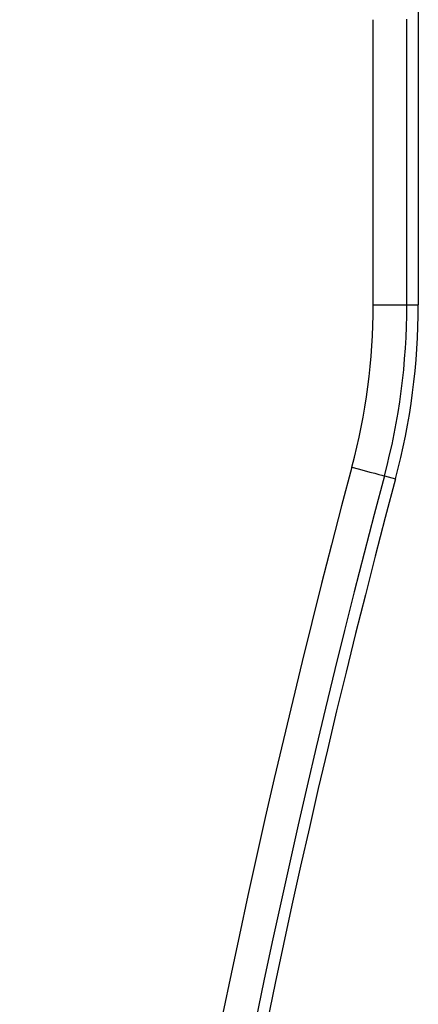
# Model space of a CAD drawing. Header units: inches. Extents: x -115 to 727, y 98 to 694.
# Tile 32 of 37: x 301 to 318, y 551 to 593. Entities that reach past the tile are written whole.
import ezdxf

# ---------------------------------------------------------------- set-up
doc = ezdxf.new("R2010")
doc.units = ezdxf.units.IN
doc.header["$MEASUREMENT"] = 0
doc.layers.add('Capa 1', color=7, linetype='Continuous')

# ---------------------------------------------------------------- blocks, each defined once
blk = doc.blocks.new('block 122')
at = {"layer": 'Capa 1', "color": 250, "lineweight": 25}
blk.add_lwpolyline([(317.506, 593.097), (317.506, 580.602)], dxfattribs=at)
blk = doc.blocks.new('block 123')
at = {"layer": 'Capa 1', "color": 250, "lineweight": 25}
blk.add_open_spline([(316.545, 573.286), (317.184, 575.672), (317.506, 578.131), (317.506, 580.602)], degree=3, dxfattribs=at)
blk = doc.blocks.new('block 124')
at = {"layer": 'Capa 1', "color": 250, "lineweight": 25}
blk.add_open_spline([(316.545, 573.286), (307.305, 538.688), (302.624, 503.028), (302.624, 467.215)], degree=3, dxfattribs=at)
blk = doc.blocks.new('block 190')
at = {"layer": 'Capa 1', "color": 250, "lineweight": 25}
blk.add_open_spline([(316.545, 573.286), (307.305, 538.688), (302.624, 503.028), (302.624, 467.215)], degree=3, dxfattribs=at)
blk = doc.blocks.new('block 191')
at = {"layer": 'Capa 1', "color": 250, "lineweight": 25}
blk.add_open_spline([(316.545, 573.286), (317.184, 575.672), (317.506, 578.131), (317.506, 580.602)], degree=3, dxfattribs=at)
blk = doc.blocks.new('block 192')
at = {"layer": 'Capa 1', "color": 250, "lineweight": 25}
blk.add_lwpolyline([(317.506, 593.097), (317.506, 580.602)], dxfattribs=at)
blk = doc.blocks.new('block 627')
at = {"layer": 'Capa 1', "color": 250, "lineweight": 25}
blk.add_lwpolyline([(314.709, 573.776), (314.975, 573.706), (315.229, 573.639), (315.463, 573.575), (315.67, 573.521), (315.84, 573.475), (315.969, 573.44), (316.049, 573.42), (316.078, 573.411)], dxfattribs=at)
blk = doc.blocks.new('block 628')
at = {"layer": 'Capa 1', "color": 250, "lineweight": 25}
blk.add_lwpolyline([(315.605, 580.602), (315.879, 580.602), (316.143, 580.602), (316.385, 580.602), (316.6, 580.602), (316.775, 580.602), (316.908, 580.602), (316.992, 580.602), (317.023, 580.602)], dxfattribs=at)
blk = doc.blocks.new('block 709')
at = {"layer": 'Capa 1', "color": 250, "lineweight": 25}
blk.add_lwpolyline([(315.605, 580.602), (315.605, 592.595)], dxfattribs=at)
blk = doc.blocks.new('block 710')
at = {"layer": 'Capa 1', "color": 250, "lineweight": 25}
blk.add_open_spline([(314.709, 573.776), (315.305, 576.004), (315.605, 578.298), (315.605, 580.602)], degree=3, dxfattribs=at)
blk = doc.blocks.new('block 711')
at = {"layer": 'Capa 1', "color": 250, "lineweight": 25}
blk.add_open_spline([(314.709, 573.776), (305.425, 539.018), (300.723, 503.193), (300.723, 467.216)], degree=3, dxfattribs=at)
blk = doc.blocks.new('block 866')
at = {"layer": 'Capa 1', "color": 250, "lineweight": 25}
blk.add_lwpolyline([(316.078, 573.411), (316.545, 573.286)], dxfattribs=at)
blk = doc.blocks.new('block 867')
at = {"layer": 'Capa 1', "color": 250, "lineweight": 25}
blk.add_open_spline([(316.078, 573.411), (306.826, 538.771), (302.141, 503.07), (302.141, 467.215)], degree=3, dxfattribs=at)
blk = doc.blocks.new('block 868')
at = {"layer": 'Capa 1', "color": 250, "lineweight": 25}
blk.add_lwpolyline([(317.023, 580.602), (317.504, 580.602)], dxfattribs=at)
blk = doc.blocks.new('block 869')
at = {"layer": 'Capa 1', "color": 250, "lineweight": 25}
blk.add_open_spline([(316.078, 573.411), (316.705, 575.756), (317.023, 578.173), (317.023, 580.602)], degree=3, dxfattribs=at)
blk = doc.blocks.new('block 870')
at = {"layer": 'Capa 1', "color": 250, "lineweight": 25}
blk.add_lwpolyline([(317.023, 580.602), (317.023, 592.613)], dxfattribs=at)
blk = doc.blocks.new('block 48')
at = {"layer": 'Capa 1'}
for name in ['block 122', 'block 192', 'block 709', 'block 870', 'block 710', 'block 628', 'block 869', 'block 123', 'block 191', 'block 868', 'block 711', 'block 627', 'block 867', 'block 124', 'block 190', 'block 866']:
    blk.add_blockref(name, (0, 0), dxfattribs=at)

msp = doc.modelspace()

# ---------------------------------------------------------------- block references
at = {"layer": 'Capa 1'}
msp.add_blockref('block 48', (0, 0), dxfattribs=at)

doc.saveas('drawing.dxf')
